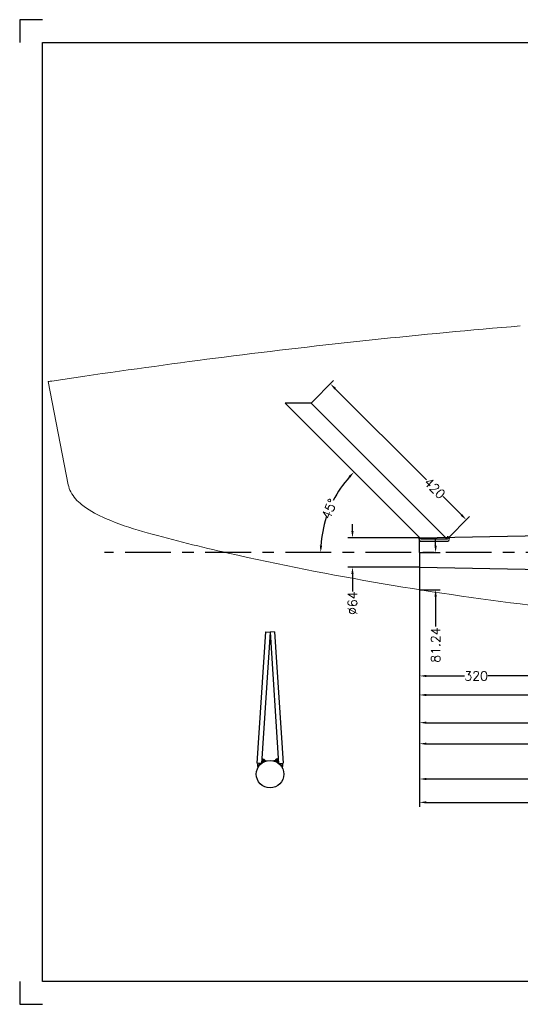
# Model space of a CAD drawing. Header units: millimetres. Extents: x -20098 to -16918, y -36937 to -34787.
# Tile 1 of 5: x -20098 to -19005, y -36937 to -34787. Entities that reach past the tile are written whole.
import ezdxf

# ---------------------------------------------------------------- set-up
doc = ezdxf.new("R2010")
doc.units = ezdxf.units.MM
doc.header["$LTSCALE"] = 25
doc.header["$PDMODE"] = 34
doc.header["$PDSIZE"] = 5
doc.linetypes.add('CENTER', pattern=[7, 4, -1, 1, -1])
for name, color, linetype in [('center', 6, 'CENTER'), ('RAMME', 7, 'Continuous'), ('STOCK', 5, 'Continuous'), ('Y-10-CANOEBODY', 7, 'Continuous')]:
    doc.layers.add(name, color=color, linetype=linetype)
doc.layers.add('DIMS', color=7, linetype='Continuous', lineweight=15)
doc.styles.add('ROMANS', font='romans')
doc.dimstyles.new('Text 20', dxfattribs={"dimtxt": 20, "dimasz": 15, "dimexe": 10, "dimexo": 0, "dimgap": 0, "dimtad": 0, "dimdsep": 46, "dimtxsty": 'ROMANS', "dimcen": 10, "dimazin": 2, "dimtfac": 0.65, "dimtofl": 0, "dimtmove": 0, "dimatfit": 0, "dimfxl": 0, "dimtolj": 1, "dimarcsym": 0})

# ---------------------------------------------------------------- blocks, each defined once
blk = doc.blocks.new('*D36')
at = {"layer": 'Defpoints', "color": 0}
for p in [(-19225, -35982.3), (-17065, -36209.1), (-17065, -36495.8)]:
    blk.add_point(p, dxfattribs=at)
at = {"layer": 'DIMS', "color": 0, "lineweight": -2}
for p, q in [((-19225, -35982.3), (-19225, -36505.8)), ((-17065, -36209.1), (-17065, -36505.8)), ((-19210, -36495.8), (-18023.8, -36495.8)), ((-17080, -36495.8), (-17953.3, -36495.8))]:
    blk.add_line(p, q, dxfattribs=at)
at = {"layer": 'DIMS', "color": 0}
for points in [[(-19210, -36493.3), (-19210, -36498.3), (-19225, -36495.8)], [(-17080, -36493.3), (-17080, -36498.3), (-17065, -36495.8)]]:
    blk.add_solid(points, dxfattribs=at)
at = {"layer": 'DIMS', "color": 0, "insert": (-17988.5, -36495.8), "char_height": 20, "attachment_point": 5, "style": 'ROMANS'}
blk.add_mtext('\\A1;2160', dxfattribs=at)
blk = doc.blocks.new('*D30')
at = {"layer": 'Defpoints', "color": 0}
for p in [(-19225, -35918.3), (-19371.5, -35982.3), (-19225, -35982.3)]:
    blk.add_point(p, dxfattribs=at)
at = {"layer": 'DIMS', "color": 0, "lineweight": -2}
for p, q in [((-19371.5, -35903.3), (-19371.5, -35888.3)), ((-19225, -35918.3), (-19381.5, -35918.3)), ((-19225, -35982.3), (-19381.5, -35982.3)), ((-19371.5, -35997.3), (-19371.5, -36035.1))]:
    blk.add_line(p, q, dxfattribs=at)
at = {"layer": 'DIMS', "color": 0}
for points in [[(-19374, -35903.3), (-19369, -35903.3), (-19371.5, -35918.3)], [(-19374, -35997.3), (-19369, -35997.3), (-19371.5, -35982.3)]]:
    blk.add_solid(points, dxfattribs=at)
at = {"layer": 'DIMS', "color": 0, "insert": (-19371.5, -36060.8), "char_height": 20, "attachment_point": 5, "rotation": 90, "style": 'ROMANS'}
blk.add_mtext('\\A1;%%c64', dxfattribs=at)
blk = doc.blocks.new('*D29')
at = {"layer": 'Defpoints', "color": 0}
for p in [(-19461.9, -35623.8), (-19123, -35878.9), (-19164.9, -35920.8)]:
    blk.add_point(p, dxfattribs=at)
at = {"layer": 'DIMS', "color": 0, "lineweight": -2}
for p, q in [((-19461.9, -35623.8), (-19412.9, -35574.8)), ((-19409.3, -35592.5), (-19210.2, -35791.6)), ((-19133.6, -35868.3), (-19173.8, -35828)), ((-19164.9, -35920.8), (-19115.9, -35871.8))]:
    blk.add_line(p, q, dxfattribs=at)
at = {"layer": 'DIMS', "color": 0}
for points in [[(-19407.6, -35590.7), (-19411.1, -35594.2), (-19419.9, -35581.9)], [(-19131.8, -35866.5), (-19135.3, -35870), (-19123, -35878.9)]]:
    blk.add_solid(points, dxfattribs=at)
at = {"layer": 'DIMS', "color": 0, "insert": (-19192, -35809.8), "char_height": 20, "attachment_point": 5, "rotation": 315, "style": 'ROMANS'}
blk.add_mtext('\\A1;420', dxfattribs=at)
blk = doc.blocks.new('*D28')
at = {"layer": 'Defpoints', "color": 0}
for p in [(-19518.5, -35623.8), (-19407.5, -35825.9), (-19221.5, -35920.8), (-19913, -35950.3), (-16968, -35950.3)]:
    blk.add_point(p, dxfattribs=at)
at = {"layer": 'DIMS', "color": 0, "lineweight": -2}
for start, end in [(138.4544, 152.8898), (162.1102, 176.5456)]:
    blk.add_arc((-19192, -35950.3), 248.8, start, end, dxfattribs=at)
at = {"layer": 'DIMS', "color": 0}
for points in [[(-19380.1, -35783.5), (-19376.4, -35787), (-19368, -35774.3)], [(-19437.9, -35935.4), (-19442.9, -35935.2), (-19440.9, -35950.3)]]:
    blk.add_solid(points, dxfattribs=at)
at = {"layer": 'DIMS', "color": 0, "insert": (-19421.9, -35855.1), "char_height": 20, "attachment_point": 5, "rotation": 67.5, "style": 'ROMANS'}
blk.add_mtext('\\A1;45°', dxfattribs=at)
blk = doc.blocks.new('*D20')
at = {"layer": 'Defpoints', "color": 0}
for p in [(-19225, -35950.3), (-19225, -36031.5), (-19190, -36031.5)]:
    blk.add_point(p, dxfattribs=at)
at = {"layer": 'DIMS', "color": 0, "lineweight": -2}
for p, q in [((-19190, -35935.3), (-19190, -35920.3)), ((-19225, -35950.3), (-19180, -35950.3)), ((-19225, -36031.5), (-19180, -36031.5)), ((-19190, -36046.5), (-19190, -36111.8))]:
    blk.add_line(p, q, dxfattribs=at)
at = {"layer": 'DIMS', "color": 0}
for points in [[(-19192.5, -35935.3), (-19187.5, -35935.3), (-19190, -35950.3)], [(-19192.5, -36046.5), (-19187.5, -36046.5), (-19190, -36031.5)]]:
    blk.add_solid(points, dxfattribs=at)
at = {"layer": 'DIMS', "color": 0, "insert": (-19190, -36152.3), "char_height": 20, "attachment_point": 5, "rotation": 90, "style": 'ROMANS'}
blk.add_mtext('\\A1;81.24', dxfattribs=at)
blk = doc.blocks.new('*D35')
at = {"layer": 'Defpoints', "color": 0}
for p in [(-18905, -35912.3), (-19225, -35982.3), (-18905, -36219.8)]:
    blk.add_point(p, dxfattribs=at)
at = {"layer": 'DIMS', "color": 0, "lineweight": -2}
for p, q in [((-18905, -35912.3), (-18905, -36229.8)), ((-19225, -35982.3), (-19225, -36229.8)), ((-19210, -36219.8), (-19127.2, -36219.8)), ((-18920, -36219.8), (-19075.8, -36219.8))]:
    blk.add_line(p, q, dxfattribs=at)
at = {"layer": 'DIMS', "color": 0}
for points in [[(-19210, -36217.3), (-19210, -36222.3), (-19225, -36219.8)], [(-18920, -36217.3), (-18920, -36222.3), (-18905, -36219.8)]]:
    blk.add_solid(points, dxfattribs=at)
at = {"layer": 'DIMS', "color": 0, "insert": (-19101.5, -36219.8), "char_height": 20, "attachment_point": 5, "style": 'ROMANS'}
blk.add_mtext('\\A1;320', dxfattribs=at)
blk = doc.blocks.new('*D34')
at = {"layer": 'Defpoints', "color": 0}
for p in [(-18565, -35903.8), (-19225, -35982.3), (-18565, -36261.3)]:
    blk.add_point(p, dxfattribs=at)
at = {"layer": 'DIMS', "color": 0, "lineweight": -2}
for p, q in [((-18565, -35903.8), (-18565, -36271.3)), ((-19225, -35982.3), (-19225, -36271.3)), ((-19210, -36261.3), (-18909.3, -36261.3)), ((-18580, -36261.3), (-18858.8, -36261.3))]:
    blk.add_line(p, q, dxfattribs=at)
at = {"layer": 'DIMS', "color": 0}
for points in [[(-19210, -36258.8), (-19210, -36263.8), (-19225, -36261.3)], [(-18580, -36258.8), (-18580, -36263.8), (-18565, -36261.3)]]:
    blk.add_solid(points, dxfattribs=at)
at = {"layer": 'DIMS', "color": 0, "insert": (-18884, -36261.3), "char_height": 20, "attachment_point": 5, "style": 'ROMANS'}
blk.add_mtext('\\A1;660', dxfattribs=at)
blk = doc.blocks.new('*D33')
at = {"layer": 'Defpoints', "color": 0}
for p in [(-18225, -35906.3), (-19225, -35982.3), (-18225, -36367.8)]:
    blk.add_point(p, dxfattribs=at)
at = {"layer": 'DIMS', "color": 0, "lineweight": -2}
for p, q in [((-18225, -35906.3), (-18225, -36377.8)), ((-19225, -35982.3), (-19225, -36377.8)), ((-19210, -36367.8), (-18642.8, -36367.8)), ((-18240, -36367.8), (-18575.2, -36367.8))]:
    blk.add_line(p, q, dxfattribs=at)
at = {"layer": 'DIMS', "color": 0}
for points in [[(-19210, -36365.3), (-19210, -36370.3), (-19225, -36367.8)], [(-18240, -36365.3), (-18240, -36370.3), (-18225, -36367.8)]]:
    blk.add_solid(points, dxfattribs=at)
at = {"layer": 'DIMS', "color": 0, "insert": (-18609, -36367.8), "char_height": 20, "attachment_point": 5, "style": 'ROMANS'}
blk.add_mtext('\\A1;1000', dxfattribs=at)
blk = doc.blocks.new('*D32')
at = {"layer": 'Defpoints', "color": 0}
for p in [(-19225, -35982.3), (-18325, -35999.3), (-18325, -36321.8)]:
    blk.add_point(p, dxfattribs=at)
at = {"layer": 'DIMS', "color": 0, "lineweight": -2}
for p, q in [((-19225, -35982.3), (-19225, -36331.8)), ((-18325, -35999.3), (-18325, -36331.8)), ((-19210, -36321.8), (-18744.7, -36321.8)), ((-18340, -36321.8), (-18693.3, -36321.8))]:
    blk.add_line(p, q, dxfattribs=at)
at = {"layer": 'DIMS', "color": 0}
for points in [[(-19210, -36319.3), (-19210, -36324.3), (-19225, -36321.8)], [(-18340, -36319.3), (-18340, -36324.3), (-18325, -36321.8)]]:
    blk.add_solid(points, dxfattribs=at)
at = {"layer": 'DIMS', "color": 0, "insert": (-18719, -36321.8), "char_height": 20, "attachment_point": 5, "style": 'ROMANS'}
blk.add_mtext('\\A1;900', dxfattribs=at)
blk = doc.blocks.new('*D31')
at = {"layer": 'Defpoints', "color": 0}
for p in [(-18035, -35950.3), (-19225, -35982.3), (-18035, -36444.8)]:
    blk.add_point(p, dxfattribs=at)
at = {"layer": 'DIMS', "color": 0, "lineweight": -2}
for p, q in [((-18035, -35950.3), (-18035, -36454.8)), ((-19225, -35982.3), (-19225, -36454.8)), ((-19210, -36444.8), (-18382.8, -36444.8)), ((-18050, -36444.8), (-18315.2, -36444.8))]:
    blk.add_line(p, q, dxfattribs=at)
at = {"layer": 'DIMS', "color": 0}
for points in [[(-19210, -36442.3), (-19210, -36447.3), (-19225, -36444.8)], [(-18050, -36442.3), (-18050, -36447.3), (-18035, -36444.8)]]:
    blk.add_solid(points, dxfattribs=at)
at = {"layer": 'DIMS', "color": 0, "insert": (-18349, -36444.8), "char_height": 20, "attachment_point": 5, "style": 'ROMANS'}
blk.add_mtext('\\A1;1190', dxfattribs=at)

msp = doc.modelspace()

# ---------------------------------------------------------------- linework, layer by layer
at = {"layer": 'center'}
msp.add_line((-16968.028, -35950.289), (-19913.028, -35950.289), dxfattribs=at)
at = {"layer": 'RAMME'}
for p, q in [((-20048.028, -34786.789), (-20098.028, -34786.789)), ((-20098.028, -34786.789), (-20098.028, -34836.789)), ((-20048.028, -36886.789), (-20048.028, -34836.789)), ((-20048.028, -34836.789), (-16968.028, -34836.789)), ((-20098.028, -36886.789), (-20098.028, -36936.789)), ((-16968.028, -36886.789), (-20048.028, -36886.789)), ((-20098.028, -36936.789), (-20048.028, -36936.789))]:
    msp.add_line(p, q, dxfattribs=at)
at = {"layer": 'STOCK'}
for p, q in [((-19461.909, -35623.839), (-19518.477, -35623.839)), ((-19518.477, -35623.839), (-19221.492, -35920.824)), ((-19164.924, -35920.824), (-19461.909, -35623.839)), ((-19225.028, -35918.289), (-18325.028, -35901.289)), ((-19225.028, -35950.289), (-19225.028, -35918.289)), ((-19164.924, -35920.824), (-19221.492, -35920.824)), ((-19221.492, -35925.824), (-19164.924, -35925.824)), ((-19225.028, -35950.289), (-19225.028, -35982.289)), ((-19225.028, -35982.289), (-18325.028, -35999.289)), ((-19561.507, -36123.643), (-19580.023, -36410.039)), ((-19551.528, -36124.289), (-19570.043, -36410.684)), ((-19561.507, -36123.643), (-19551.528, -36124.289)), ((-19541.549, -36123.643), (-19551.528, -36124.289)), ((-19551.528, -36124.289), (-19533.012, -36410.684)), ((-19541.549, -36123.643), (-19523.033, -36410.039)), ((-19569.287, -36398.524), (-19568.674, -36400.361)), ((-19533.769, -36398.524), (-19534.381, -36400.361)), ((-19570.043, -36410.684), (-19580.023, -36410.039)), ((-19578.738, -36413.83), (-19578.913, -36416.104)), ((-19578.913, -36416.104), (-19577.863, -36420.39)), ((-19577.775, -36410.244), (-19578.738, -36413.83)), ((-19575.5, -36412.955), (-19575.675, -36415.579)), ((-19575.675, -36415.579), (-19575.413, -36416.279)), ((-19574.625, -36410.419), (-19575.5, -36412.955)), ((-19575.413, -36416.279), (-19575.413, -36416.279)), ((-19572.087, -36410.594), (-19572.262, -36412.868)), ((-19569.812, -36407.096), (-19568.499, -36407.27)), ((-19569.724, -36405.259), (-19567.274, -36405.434)), ((-19569.462, -36402.548), (-19566.574, -36403.597)), ((-19568.674, -36400.361), (-19567.362, -36401.323)), ((-19568.499, -36407.27), (-19567.974, -36407.708)), ((-19567.974, -36407.708), (-19567.974, -36407.795)), ((-19567.974, -36407.795), (-19567.449, -36409.02)), ((-19567.362, -36401.323), (-19564.999, -36401.848)), ((-19567.274, -36405.434), (-19566.487, -36406.133)), ((-19566.574, -36403.597), (-19563.511, -36406.746)), ((-19566.487, -36406.133), (-19565.611, -36407.883)), ((-19564.999, -36401.848), (-19563.774, -36402.81)), ((-19563.774, -36402.81), (-19563.161, -36404.034)), ((-19563.161, -36404.034), (-19562.549, -36404.909)), ((-19562.549, -36404.909), (-19561.411, -36405.171)), ((-19561.411, -36405.171), (-19559.398, -36405.346)), ((-19541.645, -36405.171), (-19543.657, -36405.346)), ((-19540.507, -36404.909), (-19541.645, -36405.171)), ((-19539.894, -36404.034), (-19540.507, -36404.909)), ((-19539.282, -36402.81), (-19539.894, -36404.034)), ((-19536.481, -36403.597), (-19539.544, -36406.746)), ((-19538.057, -36401.848), (-19539.282, -36402.81)), ((-19535.694, -36401.323), (-19538.057, -36401.848)), ((-19536.569, -36406.133), (-19537.444, -36407.883)), ((-19535.781, -36405.434), (-19536.569, -36406.133)), ((-19533.594, -36402.548), (-19536.481, -36403.597)), ((-19533.331, -36405.259), (-19535.781, -36405.434)), ((-19534.381, -36400.361), (-19535.694, -36401.323)), ((-19535.081, -36407.795), (-19535.606, -36409.02)), ((-19534.556, -36407.27), (-19535.081, -36407.708)), ((-19535.081, -36407.708), (-19535.081, -36407.795)), ((-19533.244, -36407.096), (-19534.556, -36407.27)), ((-19533.012, -36410.684), (-19523.033, -36410.039)), ((-19530.968, -36410.594), (-19530.793, -36412.868)), ((-19528.43, -36410.419), (-19527.555, -36412.955)), ((-19527.38, -36415.579), (-19527.643, -36416.279)), ((-19527.643, -36416.279), (-19527.643, -36416.279)), ((-19527.555, -36412.955), (-19527.38, -36415.579)), ((-19525.28, -36410.244), (-19524.317, -36413.83)), ((-19524.142, -36416.104), (-19525.193, -36420.39)), ((-19524.317, -36413.83), (-19524.142, -36416.104))]:
    msp.add_line(p, q, dxfattribs=at)
msp.add_circle((-19551.528, -36434.289), 30, dxfattribs=at)
for centre, radius, start, end in [((-19222.117, -35921.52), 4.349, 132.011206, 278.259006), ((-19164.924, -35920.824), 5, 270, 90)]:
    msp.add_arc(centre, radius, start, end, dxfattribs=at)
at = {"layer": 'Y-10-CANOEBODY', "color": 1, "linetype": 'Continuous', "lineweight": 0}
for p, q in [((-19991.969, -35802.342), (-20035.778, -35576.965)), ((-20027.804, -35575.741), (-20003.834, -35572.147)), ((-20003.834, -35572.147), (-19955.868, -35565.129)), ((-19911.03, -35875.704), (-19916.75, -35873.121)), ((-19905.181, -35878.229), (-19911.03, -35875.704)), ((-19899.213, -35880.7), (-19905.181, -35878.229))]:
    msp.add_line(p, q, dxfattribs=at)
for centre, radius, start, end in [((-17756.435, -50450.592), 15046.993, 94.7601211, 97.2359144), ((-16969.123, -56224.393), 20874.047, 97.3835921, 98.2263516), ((-19841.421, -36816.947), 1255.122, 98.539867, 98.908163), ((-19934.607, -35790.941), 58.484, 191.241368, 207.635327), ((-19907.833, -35774.65), 89.783, 208.920391, 232.28812), ((-19828.796, -35673.415), 218.217, 232.130355, 246.230607), ((-19618.528, -35169.977), 764.141, 248.449492, 254.754376), ((-18784.128, -32164.363), 3883.419, 254.537689, 257.222966), ((-18178.641, -29425.256), 6688.627, 257.3538618, 263.269823)]:
    msp.add_arc(centre, radius, start, end, dxfattribs=at)

# ---------------------------------------------------------------- dimensions: what is measured, and where the dimension line sits
at = {"layer": 'DIMS'}
for base, p1, p2, angle, picture, middle, dimtype in [((-19122.958, -35878.858), (-19461.909, -35623.839), (-19164.924, -35920.824), 315, '*D29', (-19192.028, -35809.789), 161), ((-19190.028, -36031.525), (-19225.028, -35950.289), (-19225.028, -36031.525), 90, '*D20', (-19190.028, -36152.289), 128)]:
    dim = msp.add_linear_dim(base=base, p1=p1, p2=p2, angle=angle, dimstyle='Text 20', dxfattribs=at)
    dim.commit()
    dim.dimension.update_dxf_attribs({"geometry": picture, "text_midpoint": middle, "dimtype": dimtype})
dim = msp.add_angular_dim_2l(base=(-19407.52, -35825.874), line1=((-19518.477, -35623.839), (-19221.492, -35920.824)), line2=((-16968.028, -35950.289), (-19913.028, -35950.289)), dimstyle='Text 20', dxfattribs=at)
dim.commit()
dim.dimension.update_dxf_attribs({"geometry": '*D28', "text_midpoint": (-19421.916, -35855.066)})
dim = msp.add_linear_dim(base=(-19371.528, -35982.289), p1=(-19225.028, -35918.289), p2=(-19225.028, -35982.289), angle=90, text='%%c<>', dimstyle='Text 20', dxfattribs=at)
dim.commit()
dim.dimension.update_dxf_attribs({"geometry": '*D30', "text_midpoint": (-19371.528, -36060.789), "dimtype": 160})
for base, p2, picture, middle in [((-18565.028, -36261.289), (-18565.028, -35903.789), '*D34', (-18884.028, -36261.289)), ((-18225.028, -36367.789), (-18225.028, -35906.289), '*D33', (-18609.028, -36367.789)), ((-18905.028, -36219.789), (-18905.028, -35912.289), '*D35', (-19101.528, -36219.789)), ((-18035.028, -36444.789), (-18035.028, -35950.289), '*D31', (-18349.028, -36444.789)), ((-17065.028, -36495.846), (-17065.028, -36209.112), '*D36', (-17988.528, -36495.846)), ((-18325.028, -36321.789), (-18325.028, -35999.289), '*D32', (-18719.028, -36321.789))]:
    dim = msp.add_linear_dim(base=base, p1=(-19225.028, -35982.289), p2=p2, dimstyle='Text 20', dxfattribs=at)
    dim.commit()
    dim.dimension.update_dxf_attribs({"geometry": picture, "text_midpoint": middle, "dimtype": 160})

doc.saveas('drawing.dxf')
